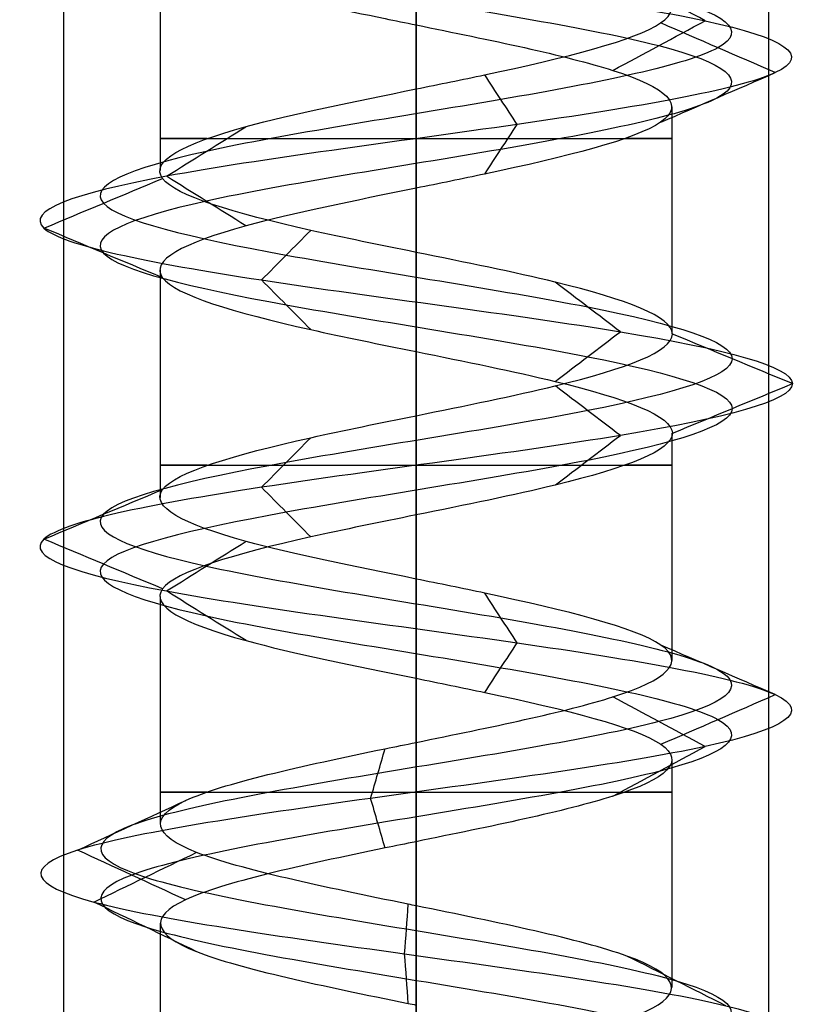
# Model space of a CAD drawing. Header units: millimetres. Extents: x -206 to 214, y -182 to 189.
# Tile 153 of 256: x 1.38 to 7, y 106.73 to 113.72. Entities that reach past the tile are written whole.
import ezdxf

# ---------------------------------------------------------------- set-up
doc = ezdxf.new("R2010")
doc.units = ezdxf.units.MM
doc.layers.add('Default', color=7, linetype='Continuous', true_color=0x000000)

msp = doc.modelspace()

# ---------------------------------------------------------------- linework, layer by layer
at = {"layer": 'Default'}
for p, q in [((4.1887, -164.9693, 820.0033), (4.1887, 125.5307, 820.0033)), ((4.1887, -166.9693, 714.5033), (4.1887, 125.5307, 714.5033)), ((4.1887, -166.9693, 723.5033), (4.1887, 125.5307, 723.5033)), ((4.1887, -173.4693, 829.0033), (4.1887, 124.5307, 829.0033)), ((4.1887, 84.5307, 714.5033), (4.1887, 124.5307, 714.5033)), ((4.1887, 84.5307, 723.5033), (4.1887, 124.5307, 723.5033))]:
    msp.add_line(p, q, dxfattribs=at)
at = {"layer": 'Default', "color": 9, "true_color": 0xbebcba}
for p, q in [((2.3728, 114.2602, 824.5033), (2.3728, 112.6463, 824.5033)), ((2.3728, 114.2602, 719.5033), (2.3728, 112.6463, 719.5033)), ((4.1887, 113.6803, 822.6844), (4.1887, 112.0665, 822.6918)), ((4.1887, 113.6803, 717.6844), (4.1887, 112.0665, 717.6918)), ((6.0046, 113.1001, 824.5033), (6.0046, 111.4876, 824.5033)), ((6.0046, 113.1001, 719.5033), (6.0046, 111.4876, 719.5033)), ((2.3728, 111.9407, 824.5033), (2.3728, 110.3275, 824.5033)), ((2.3728, 111.9407, 719.5033), (2.3728, 110.3275, 719.5033)), ((4.1887, 111.3624, 822.6918), (4.1887, 109.7489, 822.6885)), ((4.1887, 111.3624, 717.6918), (4.1887, 109.7489, 717.6885)), ((6.0046, 110.7835, 824.5033), (6.0046, 109.1701, 824.5033)), ((6.0046, 110.7835, 719.5033), (6.0046, 109.1701, 719.5033)), ((2.3728, 109.6245, 824.5033), (2.3728, 108.0102, 824.5033)), ((2.3728, 109.6245, 719.5033), (2.3728, 108.0102, 719.5033)), ((4.1887, 109.0448, 822.6885), (4.1887, 107.4303, 822.6831)), ((4.1887, 109.0448, 717.6885), (4.1887, 107.4303, 717.6831)), ((6.0046, 108.466, 824.5033), (6.0046, 106.8508, 824.5033)), ((6.0046, 108.466, 719.5033), (6.0046, 106.8508, 719.5033)), ((2.3728, 107.3063, 824.5033), (2.3728, 105.6904, 824.5033)), ((2.3728, 107.3063, 719.5033), (2.3728, 105.6904, 719.5033))]:
    msp.add_line(p, q, dxfattribs=at)
at = {"layer": 'Default', "color": 9, "true_color": 0xbebcba, "extrusion": (0, -1, 0)}
for centre, start, end in [((4.1887, 824.5033, -112.8737), 144.70207, 270), ((4.1887, 719.5033, -112.8737), 144.70207, 270), ((4.1887, 824.5033, -112.8737), 270, 35.23054), ((4.1887, 719.5033, -112.8737), 270, 35.23054), ((4.1887, 824.5033, -110.5555), 144.6749, 270), ((4.1887, 719.5033, -110.5555), 144.6749, 270), ((4.1887, 824.5033, -110.5555), 270, 35.34674), ((4.1887, 719.5033, -110.5555), 270, 35.34674), ((4.1887, 824.5033, -108.2374), 144.755, 270), ((4.1887, 719.5033, -108.2374), 144.755, 270), ((4.1887, 824.5033, -108.2374), 270, 35.48953), ((4.1887, 719.5033, -108.2374), 270, 35.48953)]:
    msp.add_arc(centre, 1.8159, start, end, dxfattribs=at)
at = {"layer": 'Default', "color": 9, "true_color": 0xbebcba}
for points, degree in [([(4.1887, 130.4364, 822.2637), (4.9329, 130.3138, 822.2637), (6.4085, 130.0686, 823.064), (6.6034, 129.7008, 825.5906), (4.5862, 129.333, 827.1191), (2.2081, 128.9653, 826.2586), (1.6392, 128.5975, 823.7925), (3.4014, 128.2297, 821.9767), (5.883, 127.8619, 822.4702), (6.8159, 127.4941, 824.8223), (5.3472, 127.1263, 826.8828), (2.8195, 126.7586, 826.7682), (1.5434, 126.3908, 824.5832), (2.6853, 126.023, 822.3253), (5.2015, 125.6552, 822.0582), (6.7919, 125.2874, 824.0263), (6.0027, 124.9196, 826.4303), (3.5553, 124.5519, 827.0729), (1.6869, 124.1841, 825.3666), (2.1054, 123.8163, 822.8711), (4.4282, 123.4485, 821.8676), (6.5321, 123.0807, 823.2734), (6.4938, 122.7129, 825.8034), (4.3485, 122.3451, 827.145), (2.057, 121.9774, 826.0718), (1.7141, 121.6096, 823.5648), (3.6332, 121.2418, 821.9157), (6.0601, 120.874, 822.6319), (6.7763, 120.5062, 825.0588), (5.1271, 120.1384, 826.9779), (2.6202, 119.7707, 826.635), (1.547, 119.4029, 824.3435), (2.8886, 119.0351, 822.1981), (5.4186, 118.6673, 822.1599), (6.8243, 118.2995, 824.2638), (5.8208, 117.9317, 826.5866), (3.3254, 117.5639, 827.0051), (1.6191, 117.1962, 825.1367), (2.2616, 116.8284, 822.6893), (4.6657, 116.4606, 821.9001), (6.6338, 116.0928, 823.4905), (6.3667, 115.725, 826.0067), (4.1087, 115.3572, 827.1486), (1.9238, 114.9895, 825.8725), (1.8092, 114.6217, 823.3447), (3.8697, 114.2539, 821.8761), (6.2217, 113.8861, 822.809), (6.7154, 113.5183, 825.2907), (4.8994, 113.1505, 827.0526), (2.4337, 112.7828, 826.4843), (1.5723, 112.415, 824.1051), (3.1025, 112.0472, 822.0899), (5.6256, 111.6794, 822.2808), (6.8352, 111.3116, 824.5033), (5.6256, 110.9438, 826.7258), (3.1025, 110.576, 826.9167), (1.5723, 110.2083, 824.9015), (2.4337, 109.8405, 822.5224), (4.8994, 109.4727, 821.954), (6.7154, 109.1049, 823.716), (6.2217, 108.7371, 826.1976), (3.8697, 108.3693, 827.1305), (1.8092, 108.0016, 825.6619), (1.9238, 107.6338, 823.1342), (4.1087, 107.266, 821.858), (6.3667, 106.8982, 822.9999), (6.6338, 106.5304, 825.5161), (4.6657, 106.1626, 827.1065), (2.2616, 105.7949, 826.3173), (1.6191, 105.4271, 823.8699), (3.3254, 105.0593, 822.0015), (5.8208, 104.6915, 822.42), (6.8243, 104.3237, 824.7428), (5.4186, 103.9559, 826.8467), (2.8886, 103.5881, 826.8085), (1.547, 103.2204, 824.6631), (2.6202, 102.8526, 822.3717), (5.1271, 102.4848, 822.0288), (6.7763, 102.117, 823.9478), (6.0601, 101.7492, 826.3747), (3.6332, 101.3814, 827.0909), (1.7141, 101.0137, 825.4418), (2.057, 100.6459, 822.9348), (4.3485, 100.2781, 821.8616), (6.4938, 99.9103, 823.2032), (6.5321, 99.5425, 825.7332), (4.4282, 99.1747, 827.139), (2.1054, 98.807, 826.1355), (1.6869, 98.4392, 823.64), (3.5553, 98.0714, 821.9337), (6.0027, 97.7036, 822.5763), (6.7919, 97.3358, 824.9804), (5.2015, 96.968, 826.9484), (2.6853, 96.6002, 826.6814), (1.5434, 96.2325, 824.4234), (2.8195, 95.8647, 822.2385), (5.3472, 95.4969, 822.1239), (6.8159, 95.1291, 824.1843), (5.883, 94.7613, 826.5364), (3.4014, 94.3935, 827.0299), (1.6392, 94.0258, 825.2141), (2.2081, 93.658, 822.748), (4.5862, 93.2902, 821.8875), (6.6034, 92.9224, 823.416), (6.4085, 92.5546, 825.9426), (4.9329, 92.3094, 826.743), (4.1887, 92.1868, 826.743)], 3), ([(4.1887, 130.4364, 717.2637), (4.9329, 130.3138, 717.2637), (6.4085, 130.0686, 718.064), (6.6034, 129.7008, 720.5906), (4.5862, 129.333, 722.1191), (2.2081, 128.9653, 721.2586), (1.6392, 128.5975, 718.7925), (3.4014, 128.2297, 716.9767), (5.883, 127.8619, 717.4702), (6.8159, 127.4941, 719.8223), (5.3472, 127.1263, 721.8828), (2.8195, 126.7586, 721.7682), (1.5434, 126.3908, 719.5832), (2.6853, 126.023, 717.3253), (5.2015, 125.6552, 717.0582), (6.7919, 125.2874, 719.0263), (6.0027, 124.9196, 721.4303), (3.5553, 124.5519, 722.0729), (1.6869, 124.1841, 720.3666), (2.1054, 123.8163, 717.8711), (4.4282, 123.4485, 716.8676), (6.5321, 123.0807, 718.2734), (6.4938, 122.7129, 720.8034), (4.3485, 122.3451, 722.145), (2.057, 121.9774, 721.0718), (1.7141, 121.6096, 718.5648), (3.6332, 121.2418, 716.9157), (6.0601, 120.874, 717.6319), (6.7763, 120.5062, 720.0588), (5.1271, 120.1384, 721.9779), (2.6202, 119.7707, 721.635), (1.547, 119.4029, 719.3435), (2.8886, 119.0351, 717.1981), (5.4186, 118.6673, 717.1599), (6.8243, 118.2995, 719.2638), (5.8208, 117.9317, 721.5866), (3.3254, 117.5639, 722.0051), (1.6191, 117.1962, 720.1367), (2.2616, 116.8284, 717.6893), (4.6657, 116.4606, 716.9001), (6.6338, 116.0928, 718.4905), (6.3667, 115.725, 721.0067), (4.1087, 115.3572, 722.1486), (1.9238, 114.9895, 720.8725), (1.8092, 114.6217, 718.3447), (3.8697, 114.2539, 716.8761), (6.2217, 113.8861, 717.809), (6.7154, 113.5183, 720.2907), (4.8994, 113.1505, 722.0526), (2.4337, 112.7828, 721.4843), (1.5723, 112.415, 719.1051), (3.1025, 112.0472, 717.0899), (5.6256, 111.6794, 717.2808), (6.8352, 111.3116, 719.5033), (5.6256, 110.9438, 721.7258), (3.1025, 110.576, 721.9167), (1.5723, 110.2083, 719.9015), (2.4337, 109.8405, 717.5224), (4.8994, 109.4727, 716.954), (6.7154, 109.1049, 718.716), (6.2217, 108.7371, 721.1976), (3.8697, 108.3693, 722.1305), (1.8092, 108.0016, 720.6619), (1.9238, 107.6338, 718.1342), (4.1087, 107.266, 716.858), (6.3667, 106.8982, 717.9999), (6.6338, 106.5304, 720.5161), (4.6657, 106.1626, 722.1065), (2.2616, 105.7949, 721.3173), (1.6191, 105.4271, 718.8699), (3.3254, 105.0593, 717.0015), (5.8208, 104.6915, 717.42), (6.8243, 104.3237, 719.7428), (5.4186, 103.9559, 721.8467), (2.8886, 103.5881, 721.8085), (1.547, 103.2204, 719.6631), (2.6202, 102.8526, 717.3717), (5.1271, 102.4848, 717.0288), (6.7763, 102.117, 718.9478), (6.0601, 101.7492, 721.3747), (3.6332, 101.3814, 722.0909), (1.7141, 101.0137, 720.4418), (2.057, 100.6459, 717.9348), (4.3485, 100.2781, 716.8616), (6.4938, 99.9103, 718.2032), (6.5321, 99.5425, 720.7332), (4.4282, 99.1747, 722.139), (2.1054, 98.807, 721.1355), (1.6869, 98.4392, 718.64), (3.5553, 98.0714, 716.9337), (6.0027, 97.7036, 717.5763), (6.7919, 97.3358, 719.9804), (5.2015, 96.968, 721.9484), (2.6853, 96.6002, 721.6814), (1.5434, 96.2325, 719.4234), (2.8195, 95.8647, 717.2385), (5.3472, 95.4969, 717.1239), (6.8159, 95.1291, 719.1843), (5.883, 94.7613, 721.5364), (3.4014, 94.3935, 722.0299), (1.6392, 94.0258, 720.2141), (2.2081, 93.658, 717.748), (4.5862, 93.2902, 716.8875), (6.6034, 92.9224, 718.416), (6.4085, 92.5546, 720.9426), (4.9329, 92.3094, 721.743), (4.1887, 92.1868, 721.743)], 3), ([(4.1887, 130.2598, 821.8374), (5.0745, 130.1373, 821.8374), (6.8309, 129.8921, 822.7901), (7.0629, 129.5243, 825.7975), (4.6619, 129.1565, 827.617), (1.8311, 128.7887, 826.5926), (1.154, 128.4209, 823.6572), (3.2516, 128.0531, 821.4958), (6.2054, 127.6854, 822.0833), (7.3159, 127.3176, 824.883), (5.5677, 126.9498, 827.3356), (2.559, 126.582, 827.1992), (1.0399, 126.2142, 824.5984), (2.3992, 125.8464, 821.9108), (5.3942, 125.4787, 821.5929), (7.2873, 125.1109, 823.9355), (6.3479, 124.7431, 826.7971), (3.4348, 124.3753, 827.562), (1.2108, 124.0075, 825.5309), (1.7089, 123.6397, 822.5605), (4.4738, 123.2719, 821.366), (6.978, 122.9042, 823.0393), (6.9325, 122.5364, 826.0509), (4.3789, 122.1686, 827.6477), (1.6514, 121.8008, 826.3703), (1.2432, 121.433, 823.3862), (3.5275, 121.0652, 821.4233), (6.4162, 120.6975, 822.2758), (7.2687, 120.3297, 825.1645), (5.3058, 119.9619, 827.4488), (2.3217, 119.5941, 827.0406), (1.0442, 119.2263, 824.3131), (2.6411, 118.8585, 821.7594), (5.6526, 118.4908, 821.7139), (7.3259, 118.123, 824.2182), (6.1315, 117.7552, 826.9831), (3.1611, 117.3874, 827.4812), (1.13, 117.0196, 825.2572), (1.8949, 116.6518, 822.3441), (4.7565, 116.284, 821.4047), (7.0991, 115.9163, 823.2978), (6.7812, 115.5485, 826.2928), (4.0935, 115.1807, 827.6521), (1.4928, 114.8129, 826.133), (1.3564, 114.4451, 823.1243), (3.809, 114.0773, 821.3761), (6.6086, 113.7096, 822.4865), (7.1962, 113.3418, 825.4405), (5.0346, 112.974, 827.5378), (2.0997, 112.6062, 826.8613), (1.0744, 112.2384, 824.0293), (2.8958, 111.8706, 821.6306), (5.8991, 111.5029, 821.8579), (7.3389, 111.1351, 824.5033), (5.8991, 110.7673, 827.1487), (2.8958, 110.3995, 827.376), (1.0744, 110.0317, 824.9773), (2.0997, 109.6639, 822.1454), (5.0346, 109.2961, 821.4688), (7.1962, 108.9284, 823.5661), (6.6086, 108.5606, 826.5201), (3.809, 108.1928, 827.6305), (1.3564, 107.825, 825.8824), (1.4928, 107.4572, 822.8736), (4.0935, 107.0894, 821.3546), (6.7812, 106.7217, 822.7138), (7.0991, 106.3539, 825.7088), (4.7565, 105.9861, 827.6019), (1.8949, 105.6183, 826.6625), (1.13, 105.2505, 823.7494), (3.1611, 104.8827, 821.5254), (6.1315, 104.5149, 822.0235), (7.3259, 104.1472, 824.7884), (5.6526, 103.7794, 827.2927), (2.6411, 103.4116, 827.2472), (1.0442, 103.0438, 824.6935), (2.3217, 102.676, 821.966), (5.3058, 102.3082, 821.5578), (7.2687, 101.9405, 823.8421), (6.4162, 101.5727, 826.7308), (3.5275, 101.2049, 827.5833), (1.2432, 100.8371, 825.6204), (1.6514, 100.4693, 822.6363), (4.3789, 100.1015, 821.3589), (6.9325, 99.7338, 822.9558), (6.978, 99.366, 825.9673), (4.4738, 98.9982, 827.6406), (1.7089, 98.6304, 826.4461), (1.2108, 98.2626, 823.4757), (3.4348, 97.8948, 821.4447), (6.3479, 97.527, 822.2095), (7.2873, 97.1593, 825.0711), (5.3942, 96.7915, 827.4137), (2.3992, 96.4237, 827.0959), (1.0399, 96.0559, 824.4082), (2.559, 95.6881, 821.8074), (5.5677, 95.3203, 821.671), (7.3159, 94.9526, 824.1236), (6.2054, 94.5848, 826.9233), (3.2516, 94.217, 827.5108), (1.154, 93.8492, 825.3494), (1.8311, 93.4814, 822.414), (4.6619, 93.1136, 821.3896), (7.0629, 92.7459, 823.2091), (6.8309, 92.3781, 826.2165), (5.0745, 92.1329, 827.1692), (4.1887, 92.0103, 827.1692)], 3), ([(4.1887, 130.2598, 716.8374), (5.0745, 130.1373, 716.8374), (6.8309, 129.8921, 717.7901), (7.0629, 129.5243, 720.7975), (4.6619, 129.1565, 722.617), (1.8311, 128.7887, 721.5926), (1.154, 128.4209, 718.6572), (3.2516, 128.0531, 716.4958), (6.2054, 127.6854, 717.0833), (7.3159, 127.3176, 719.883), (5.5677, 126.9498, 722.3356), (2.559, 126.582, 722.1992), (1.0399, 126.2142, 719.5984), (2.3992, 125.8464, 716.9108), (5.3942, 125.4787, 716.5929), (7.2873, 125.1109, 718.9355), (6.3479, 124.7431, 721.7971), (3.4348, 124.3753, 722.562), (1.2108, 124.0075, 720.5309), (1.7089, 123.6397, 717.5605), (4.4738, 123.2719, 716.366), (6.978, 122.9042, 718.0393), (6.9325, 122.5364, 721.0509), (4.3789, 122.1686, 722.6477), (1.6514, 121.8008, 721.3703), (1.2432, 121.433, 718.3862), (3.5275, 121.0652, 716.4233), (6.4162, 120.6975, 717.2758), (7.2687, 120.3297, 720.1645), (5.3058, 119.9619, 722.4488), (2.3217, 119.5941, 722.0406), (1.0442, 119.2263, 719.3131), (2.6411, 118.8585, 716.7594), (5.6526, 118.4908, 716.7139), (7.3259, 118.123, 719.2182), (6.1315, 117.7552, 721.9831), (3.1611, 117.3874, 722.4812), (1.13, 117.0196, 720.2572), (1.8949, 116.6518, 717.3441), (4.7565, 116.284, 716.4047), (7.0991, 115.9163, 718.2978), (6.7812, 115.5485, 721.2928), (4.0935, 115.1807, 722.6521), (1.4928, 114.8129, 721.133), (1.3564, 114.4451, 718.1243), (3.809, 114.0773, 716.3761), (6.6086, 113.7096, 717.4865), (7.1962, 113.3418, 720.4405), (5.0346, 112.974, 722.5378), (2.0997, 112.6062, 721.8613), (1.0744, 112.2384, 719.0293), (2.8958, 111.8706, 716.6306), (5.8991, 111.5029, 716.8579), (7.3389, 111.1351, 719.5033), (5.8991, 110.7673, 722.1487), (2.8958, 110.3995, 722.376), (1.0744, 110.0317, 719.9773), (2.0997, 109.6639, 717.1454), (5.0346, 109.2961, 716.4688), (7.1962, 108.9284, 718.5661), (6.6086, 108.5606, 721.5201), (3.809, 108.1928, 722.6305), (1.3564, 107.825, 720.8824), (1.4928, 107.4572, 717.8736), (4.0935, 107.0894, 716.3546), (6.7812, 106.7217, 717.7138), (7.0991, 106.3539, 720.7088), (4.7565, 105.9861, 722.6019), (1.8949, 105.6183, 721.6625), (1.13, 105.2505, 718.7494), (3.1611, 104.8827, 716.5254), (6.1315, 104.5149, 717.0235), (7.3259, 104.1472, 719.7884), (5.6526, 103.7794, 722.2927), (2.6411, 103.4116, 722.2472), (1.0442, 103.0438, 719.6935), (2.3217, 102.676, 716.966), (5.3058, 102.3082, 716.5578), (7.2687, 101.9405, 718.8421), (6.4162, 101.5727, 721.7308), (3.5275, 101.2049, 722.5833), (1.2432, 100.8371, 720.6204), (1.6514, 100.4693, 717.6363), (4.3789, 100.1015, 716.3589), (6.9325, 99.7338, 717.9558), (6.978, 99.366, 720.9673), (4.4738, 98.9982, 722.6406), (1.7089, 98.6304, 721.4461), (1.2108, 98.2626, 718.4757), (3.4348, 97.8948, 716.4447), (6.3479, 97.527, 717.2095), (7.2873, 97.1593, 720.0711), (5.3942, 96.7915, 722.4137), (2.3992, 96.4237, 722.0959), (1.0399, 96.0559, 719.4082), (2.559, 95.6881, 716.8074), (5.5677, 95.3203, 716.671), (7.3159, 94.9526, 719.1236), (6.2054, 94.5848, 721.9233), (3.2516, 94.217, 722.5108), (1.154, 93.8492, 720.3494), (1.8311, 93.4814, 717.414), (4.6619, 93.1136, 716.3896), (7.0629, 92.7459, 718.2091), (6.8309, 92.3781, 721.2165), (5.0745, 92.1329, 722.1692), (4.1887, 92.0103, 722.1692)], 3), ([(4.1887, 130.0833, 822.2637), (4.9329, 129.9607, 822.2637), (6.4085, 129.7155, 823.064), (6.6033, 129.3477, 825.5906), (4.5862, 128.9799, 827.1191), (2.2081, 128.6122, 826.2585), (1.6392, 128.2444, 823.7925), (3.4014, 127.8766, 821.9767), (5.883, 127.5088, 822.4702), (6.8159, 127.141, 824.8223), (5.3472, 126.7732, 826.8827), (2.8195, 126.4054, 826.7681), (1.5434, 126.0377, 824.5832), (2.6853, 125.6699, 822.3253), (5.2014, 125.3021, 822.0583), (6.7918, 124.9343, 824.0263), (6.0027, 124.5665, 826.4303), (3.5553, 124.1987, 827.0729), (1.6869, 123.831, 825.3666), (2.1054, 123.4632, 822.8712), (4.4282, 123.0954, 821.8677), (6.532, 122.7276, 823.2734), (6.4938, 122.3598, 825.8034), (4.3485, 121.992, 827.145), (2.0571, 121.6243, 826.0718), (1.7142, 121.2565, 823.5648), (3.6332, 120.8887, 821.9157), (6.06, 120.5209, 822.6319), (6.7762, 120.1531, 825.0588), (5.1271, 119.7853, 826.9778), (2.6202, 119.4175, 826.6349), (1.547, 119.0498, 824.3435), (2.8886, 118.682, 822.1982), (5.4186, 118.3142, 822.1599), (6.8243, 117.9464, 824.2638), (5.8208, 117.5786, 826.5866), (3.3254, 117.2108, 827.005), (1.6191, 116.8431, 825.1367), (2.2617, 116.4753, 822.6893), (4.6657, 116.1075, 821.9002), (6.6337, 115.7397, 823.4905), (6.3667, 115.3719, 826.0067), (4.1087, 115.0041, 827.1486), (1.9239, 114.6363, 825.8724), (1.8092, 114.2686, 823.3448), (3.8697, 113.9008, 821.8761), (6.2217, 113.533, 822.809), (6.7153, 113.1652, 825.2906), (4.8993, 112.7974, 827.0526), (2.4337, 112.4296, 826.4842), (1.5723, 112.0619, 824.1051), (3.1025, 111.6941, 822.09), (5.6256, 111.3263, 822.2809), (6.8352, 110.9585, 824.5033), (5.6256, 110.5907, 826.7257), (3.1025, 110.2229, 826.9166), (1.5723, 109.8552, 824.9015), (2.4337, 109.4874, 822.5224), (4.8993, 109.1196, 821.954), (6.7153, 108.7518, 823.716), (6.2217, 108.384, 826.1976), (3.8697, 108.0162, 827.1305), (1.8092, 107.6484, 825.6619), (1.9239, 107.2807, 823.1342), (4.1087, 106.9129, 821.858), (6.3667, 106.5451, 822.9999), (6.6337, 106.1773, 825.5161), (4.6657, 105.8095, 827.1065), (2.2617, 105.4417, 826.3173), (1.6191, 105.074, 823.87), (3.3254, 104.7062, 822.0016), (5.8208, 104.3384, 822.42), (6.8243, 103.9706, 824.7428), (5.4186, 103.6028, 826.8467), (2.8886, 103.235, 826.8084), (1.547, 102.8673, 824.6631), (2.6202, 102.4995, 822.3717), (5.1271, 102.1317, 822.0288), (6.7762, 101.7639, 823.9479), (6.06, 101.3961, 826.3747), (3.6332, 101.0283, 827.0909), (1.7142, 100.6605, 825.4418), (2.0571, 100.2928, 822.9348), (4.3485, 99.925, 821.8616), (6.4938, 99.5572, 823.2032), (6.532, 99.1894, 825.7332), (4.4282, 98.8216, 827.1389), (2.1054, 98.4538, 826.1355), (1.6869, 98.0861, 823.64), (3.5553, 97.7183, 821.9337), (6.0027, 97.3505, 822.5763), (6.7918, 96.9827, 824.9803), (5.2014, 96.6149, 826.9484), (2.6853, 96.2471, 826.6813), (1.5434, 95.8794, 824.4234), (2.8195, 95.5116, 822.2385), (5.3472, 95.1438, 822.1239), (6.8159, 94.776, 824.1843), (5.883, 94.4082, 826.5364), (3.4014, 94.0404, 827.0299), (1.6392, 93.6726, 825.2141), (2.2081, 93.3049, 822.7481), (4.5862, 92.9371, 821.8875), (6.6033, 92.5693, 823.416), (6.4085, 92.2015, 825.9426), (4.9329, 91.9563, 826.7429), (4.1887, 91.8337, 826.7429)], 3), ([(4.1887, 130.0833, 717.2637), (4.9329, 129.9607, 717.2637), (6.4085, 129.7155, 718.064), (6.6033, 129.3477, 720.5906), (4.5862, 128.9799, 722.1191), (2.2081, 128.6122, 721.2585), (1.6392, 128.2444, 718.7925), (3.4014, 127.8766, 716.9767), (5.883, 127.5088, 717.4702), (6.8159, 127.141, 719.8223), (5.3472, 126.7732, 721.8827), (2.8195, 126.4054, 721.7681), (1.5434, 126.0377, 719.5832), (2.6853, 125.6699, 717.3253), (5.2014, 125.3021, 717.0583), (6.7918, 124.9343, 719.0263), (6.0027, 124.5665, 721.4303), (3.5553, 124.1987, 722.0729), (1.6869, 123.831, 720.3666), (2.1054, 123.4632, 717.8712), (4.4282, 123.0954, 716.8677), (6.532, 122.7276, 718.2734), (6.4938, 122.3598, 720.8034), (4.3485, 121.992, 722.145), (2.0571, 121.6243, 721.0718), (1.7142, 121.2565, 718.5648), (3.6332, 120.8887, 716.9157), (6.06, 120.5209, 717.6319), (6.7762, 120.1531, 720.0588), (5.1271, 119.7853, 721.9778), (2.6202, 119.4175, 721.6349), (1.547, 119.0498, 719.3435), (2.8886, 118.682, 717.1982), (5.4186, 118.3142, 717.1599), (6.8243, 117.9464, 719.2638), (5.8208, 117.5786, 721.5866), (3.3254, 117.2108, 722.005), (1.6191, 116.8431, 720.1367), (2.2617, 116.4753, 717.6893), (4.6657, 116.1075, 716.9002), (6.6337, 115.7397, 718.4905), (6.3667, 115.3719, 721.0067), (4.1087, 115.0041, 722.1486), (1.9239, 114.6363, 720.8724), (1.8092, 114.2686, 718.3448), (3.8697, 113.9008, 716.8761), (6.2217, 113.533, 717.809), (6.7153, 113.1652, 720.2906), (4.8993, 112.7974, 722.0526), (2.4337, 112.4296, 721.4842), (1.5723, 112.0619, 719.1051), (3.1025, 111.6941, 717.09), (5.6256, 111.3263, 717.2809), (6.8352, 110.9585, 719.5033), (5.6256, 110.5907, 721.7257), (3.1025, 110.2229, 721.9166), (1.5723, 109.8552, 719.9015), (2.4337, 109.4874, 717.5224), (4.8993, 109.1196, 716.954), (6.7153, 108.7518, 718.716), (6.2217, 108.384, 721.1976), (3.8697, 108.0162, 722.1305), (1.8092, 107.6484, 720.6619), (1.9239, 107.2807, 718.1342), (4.1087, 106.9129, 716.858), (6.3667, 106.5451, 717.9999), (6.6337, 106.1773, 720.5161), (4.6657, 105.8095, 722.1065), (2.2617, 105.4417, 721.3173), (1.6191, 105.074, 718.87), (3.3254, 104.7062, 717.0016), (5.8208, 104.3384, 717.42), (6.8243, 103.9706, 719.7428), (5.4186, 103.6028, 721.8467), (2.8886, 103.235, 721.8084), (1.547, 102.8673, 719.6631), (2.6202, 102.4995, 717.3717), (5.1271, 102.1317, 717.0288), (6.7762, 101.7639, 718.9479), (6.06, 101.3961, 721.3747), (3.6332, 101.0283, 722.0909), (1.7142, 100.6605, 720.4418), (2.0571, 100.2928, 717.9348), (4.3485, 99.925, 716.8616), (6.4938, 99.5572, 718.2032), (6.532, 99.1894, 720.7332), (4.4282, 98.8216, 722.1389), (2.1054, 98.4538, 721.1355), (1.6869, 98.0861, 718.64), (3.5553, 97.7183, 716.9337), (6.0027, 97.3505, 717.5763), (6.7918, 96.9827, 719.9803), (5.2014, 96.6149, 721.9484), (2.6853, 96.2471, 721.6813), (1.5434, 95.8794, 719.4234), (2.8195, 95.5116, 717.2385), (5.3472, 95.1438, 717.1239), (6.8159, 94.776, 719.1843), (5.883, 94.4082, 721.5364), (3.4014, 94.0404, 722.0299), (1.6392, 93.6726, 720.2141), (2.2081, 93.3049, 717.7481), (4.5862, 92.9371, 716.8875), (6.6033, 92.5693, 718.416), (6.4085, 92.2015, 720.9426), (4.9329, 91.9563, 721.7429), (4.1887, 91.8337, 721.7429)], 3), ([(4.1887, 114.8398, 826.3192), (4.1887, 114.0328, 826.3192), (4.1887, 113.2258, 826.3192)], 2), ([(4.1887, 114.8398, 721.3192), (4.1887, 114.0328, 721.3192), (4.1887, 113.2258, 721.3192)], 2), ([(6.24, 113.7096, 822.7938), (6.0218, 113.827, 822.9756), (5.8036, 113.9444, 823.1574), (5.5855, 114.0619, 823.3392)], 3), ([(6.24, 113.7096, 717.7938), (6.0218, 113.827, 717.9756), (5.8036, 113.9444, 718.1574), (5.5855, 114.0619, 718.3392)], 3), ([(5.5856, 113.3573, 823.3391), (5.8037, 113.4747, 823.1573), (6.0218, 113.5921, 822.9756), (6.24, 113.7096, 822.7938)], 3), ([(5.5856, 113.3573, 718.3391), (5.8037, 113.4747, 718.1573), (6.0218, 113.5921, 717.9756), (6.24, 113.7096, 717.7938)], 3), ([(6.738, 113.3418, 825.2977), (6.4671, 113.4591, 825.2133), (6.1961, 113.5765, 825.1288), (5.9251, 113.6939, 825.0444)], 3), ([(6.738, 113.3418, 720.2977), (6.4671, 113.4591, 720.2133), (6.1961, 113.5765, 720.1288), (5.9251, 113.6939, 720.0444)], 3), ([(4.9057, 112.974, 827.0755), (4.8296, 113.0913, 826.8022), (4.7534, 113.2086, 826.529), (4.6772, 113.3259, 826.2557)], 3), ([(4.9057, 112.974, 722.0755), (4.8296, 113.0913, 721.8022), (4.7534, 113.2086, 721.529), (4.6772, 113.3259, 721.2557)], 3), ([(5.9253, 112.9897, 825.0444), (6.1962, 113.1071, 825.1289), (6.4671, 113.2244, 825.2133), (6.738, 113.3418, 825.2977)], 3), ([(5.9253, 112.9897, 720.0444), (6.1962, 113.1071, 720.1289), (6.4671, 113.2244, 720.2133), (6.738, 113.3418, 720.2977)], 3), ([(4.6773, 112.6222, 826.2559), (4.7534, 112.7394, 826.5291), (4.8296, 112.8567, 826.8023), (4.9057, 112.974, 827.0755)], 3), ([(4.6773, 112.6222, 721.2559), (4.7534, 112.7394, 721.5291), (4.8296, 112.8567, 721.8023), (4.9057, 112.974, 722.0755)], 3), ([(2.418, 112.6062, 826.502), (2.606, 112.7235, 826.2898), (2.794, 112.8407, 826.0775), (2.9821, 112.958, 825.8653)], 3), ([(2.418, 112.6062, 721.502), (2.606, 112.7235, 721.2898), (2.794, 112.8407, 721.0775), (2.9821, 112.958, 720.8653)], 3), ([(1.5488, 112.2384, 824.1015), (1.8291, 112.3556, 824.1442), (2.1093, 112.4729, 824.1868), (2.3895, 112.5901, 824.2295)], 3), ([(1.5488, 112.2384, 719.1015), (1.8291, 112.3556, 719.1442), (2.1093, 112.4729, 719.1868), (2.3895, 112.5901, 719.2295)], 3), ([(2.9819, 112.2545, 825.8654), (2.794, 112.3717, 826.0776), (2.606, 112.489, 826.2898), (2.418, 112.6062, 826.502)], 3), ([(2.9819, 112.2545, 720.8654), (2.794, 112.3717, 721.0776), (2.606, 112.489, 721.2898), (2.418, 112.6062, 721.502)], 3), ([(4.1887, 112.5216, 826.3192), (4.1887, 111.7146, 826.3192), (4.1887, 110.9076, 826.3192)], 2), ([(4.1887, 112.5216, 721.3192), (4.1887, 111.7146, 721.3192), (4.1887, 110.9076, 721.3192)], 2), ([(2.3894, 111.8868, 824.2295), (2.1092, 112.004, 824.1868), (1.829, 112.1212, 824.1442), (1.5488, 112.2384, 824.1015)], 3), ([(2.3894, 111.8868, 719.2295), (2.1092, 112.004, 719.1868), (1.829, 112.1212, 719.1442), (1.5488, 112.2384, 719.1015)], 3), ([(3.0928, 111.8706, 822.0683), (3.2091, 111.9878, 822.3267), (3.3254, 112.105, 822.5851), (3.4417, 112.2222, 822.8435)], 3), ([(3.0928, 111.8706, 717.0683), (3.2091, 111.9878, 717.3267), (3.3254, 112.105, 717.5851), (3.4417, 112.2222, 717.8435)], 3), ([(3.4416, 111.5191, 822.8434), (3.3253, 111.6363, 822.585), (3.2091, 111.7535, 822.3267), (3.0928, 111.8706, 822.0683)], 3), ([(3.4416, 111.5191, 717.8434), (3.3253, 111.6363, 717.585), (3.2091, 111.7535, 717.3267), (3.0928, 111.8706, 717.0683)], 3), ([(5.6385, 111.5029, 822.2609), (5.4847, 111.62, 822.4988), (5.3309, 111.7371, 822.7367), (5.1771, 111.8543, 822.9745)], 3), ([(5.6385, 111.5029, 717.2609), (5.4847, 111.62, 717.4988), (5.3309, 111.7371, 717.7367), (5.1771, 111.8543, 717.9745)], 3), ([(5.1771, 111.1514, 822.9745), (5.3309, 111.2686, 822.7366), (5.4847, 111.3857, 822.4988), (5.6385, 111.5029, 822.2609)], 3), ([(5.1771, 111.1514, 717.9745), (5.3309, 111.2686, 717.7366), (5.4847, 111.3857, 717.4988), (5.6385, 111.5029, 717.2609)], 3), ([(6.8589, 111.1351, 824.5033), (6.5758, 111.2522, 824.5033), (6.2926, 111.3693, 824.5033), (6.0094, 111.4864, 824.5033)], 3), ([(6.8589, 111.1351, 719.5033), (6.5758, 111.2522, 719.5033), (6.2926, 111.3693, 719.5033), (6.0094, 111.4864, 719.5033)], 3), ([(5.6385, 110.7673, 826.7457), (5.4848, 110.8843, 826.508), (5.3311, 111.0014, 826.2703), (5.1774, 111.1185, 826.0326)], 3), ([(5.6385, 110.7673, 721.7457), (5.4848, 110.8843, 721.508), (5.3311, 111.0014, 721.2703), (5.1774, 111.1185, 721.0326)], 3), ([(6.0094, 110.7838, 824.5033), (6.2926, 110.9009, 824.5033), (6.5758, 111.018, 824.5033), (6.8589, 111.1351, 824.5033)], 3), ([(6.0094, 110.7838, 719.5033), (6.2926, 110.9009, 719.5033), (6.5758, 111.018, 719.5033), (6.8589, 111.1351, 719.5033)], 3), ([(3.0928, 110.3995, 826.9383), (3.209, 110.5166, 826.68), (3.3252, 110.6337, 826.4218), (3.4415, 110.7509, 826.1635)], 3), ([(3.0928, 110.3995, 721.9383), (3.209, 110.5166, 721.68), (3.3252, 110.6337, 721.4218), (3.4415, 110.7509, 721.1635)], 3), ([(5.1774, 110.4161, 826.0325), (5.3311, 110.5331, 826.2702), (5.4848, 110.6502, 826.508), (5.6385, 110.7673, 826.7457)], 3), ([(5.1774, 110.4161, 721.0325), (5.3311, 110.5331, 721.2702), (5.4848, 110.6502, 721.508), (5.6385, 110.7673, 721.7457)], 3), ([(1.5488, 110.0317, 824.9051), (1.8294, 110.1491, 824.8624), (2.1101, 110.2665, 824.8197), (2.3907, 110.3839, 824.777)], 3), ([(1.5488, 110.0317, 719.9051), (1.8294, 110.1491, 719.8624), (2.1101, 110.2665, 719.8197), (2.3907, 110.3839, 719.777)], 3), ([(3.4415, 110.0481, 826.1635), (3.3252, 110.1653, 826.4218), (3.209, 110.2824, 826.68), (3.0928, 110.3995, 826.9383)], 3), ([(3.4415, 110.0481, 721.1635), (3.3252, 110.1653, 721.4218), (3.209, 110.2824, 721.68), (3.0928, 110.3995, 721.9383)], 3), ([(4.1887, 110.2035, 826.3192), (4.1887, 109.3965, 826.3192), (4.1887, 108.5894, 826.3192)], 2), ([(4.1887, 110.2035, 721.3192), (4.1887, 109.3965, 721.3192), (4.1887, 108.5894, 721.3192)], 2), ([(2.3898, 109.6799, 824.7771), (2.1095, 109.7972, 824.8198), (1.8291, 109.9145, 824.8624), (1.5488, 110.0317, 824.9051)], 3), ([(2.3898, 109.6799, 719.7771), (2.1095, 109.7972, 719.8198), (1.8291, 109.9145, 719.8624), (1.5488, 110.0317, 719.9051)], 3), ([(2.418, 109.6639, 822.5046), (2.6063, 109.7814, 822.7172), (2.7947, 109.8989, 822.9298), (2.9831, 110.0163, 823.1425)], 3), ([(2.418, 109.6639, 717.5046), (2.6063, 109.7814, 717.7172), (2.7947, 109.8989, 717.9298), (2.9831, 110.0163, 718.1425)], 3), ([(2.9825, 109.3119, 823.1418), (2.7943, 109.4292, 822.9294), (2.6061, 109.5466, 822.717), (2.418, 109.6639, 822.5046)], 3), ([(2.9825, 109.3119, 718.1418), (2.7943, 109.4292, 717.9294), (2.6061, 109.5466, 717.717), (2.418, 109.6639, 717.5046)], 3), ([(4.9057, 109.2961, 821.9311), (4.8295, 109.4135, 822.2045), (4.7533, 109.5309, 822.478), (4.6771, 109.6483, 822.7514)], 3), ([(4.9057, 109.2961, 716.9311), (4.8295, 109.4135, 717.2045), (4.7533, 109.5309, 717.478), (4.6771, 109.6483, 717.7514)], 3), ([(4.677, 108.9439, 822.7516), (4.7533, 109.0613, 822.4781), (4.8295, 109.1787, 822.2046), (4.9057, 109.2961, 821.9311)], 3), ([(4.677, 108.9439, 717.7516), (4.7533, 109.0613, 717.4781), (4.8295, 109.1787, 717.2046), (4.9057, 109.2961, 716.9311)], 3), ([(6.738, 108.9284, 823.7089), (6.467, 109.0457, 823.7933), (6.196, 109.1631, 823.8778), (5.925, 109.2805, 823.9622)], 3), ([(6.738, 108.9284, 718.7089), (6.467, 109.0457, 718.7933), (6.196, 109.1631, 718.8778), (5.925, 109.2805, 718.9622)], 3), ([(6.24, 108.5606, 826.2128), (6.0217, 108.6781, 826.0309), (5.8035, 108.7956, 825.8491), (5.5852, 108.913, 825.6672)], 3), ([(6.24, 108.5606, 721.2128), (6.0217, 108.6781, 721.0309), (5.8035, 108.7956, 720.8491), (5.5852, 108.913, 720.6672)], 3), ([(5.9245, 108.576, 823.9624), (6.1957, 108.6934, 823.8779), (6.4669, 108.8109, 823.7934), (6.738, 108.9284, 823.7089)], 3), ([(5.9245, 108.576, 718.9624), (6.1957, 108.6934, 718.8779), (6.4669, 108.8109, 718.7934), (6.738, 108.9284, 718.7089)], 3), ([(5.585, 108.208, 825.667), (5.8033, 108.3255, 825.849), (6.0217, 108.4431, 826.0309), (6.24, 108.5606, 826.2128)], 3), ([(5.585, 108.208, 720.667), (5.8033, 108.3255, 720.849), (6.0217, 108.4431, 721.0309), (6.24, 108.5606, 721.2128)], 3), ([(3.8668, 108.1928, 827.1541), (3.9011, 108.3104, 826.8718), (3.9354, 108.4279, 826.5896), (3.9696, 108.5455, 826.3074)], 3), ([(3.8668, 108.1928, 722.1541), (3.9011, 108.3104, 721.8718), (3.9354, 108.4279, 721.5896), (3.9696, 108.5455, 721.3074)], 3), ([(1.7879, 107.825, 825.6723), (2.0435, 107.9426, 825.5478), (2.2991, 108.0601, 825.4234), (2.5547, 108.1777, 825.2989)], 3), ([(1.7879, 107.825, 720.6723), (2.0435, 107.9426, 720.5478), (2.2991, 108.0601, 720.4234), (2.5547, 108.1777, 720.2989)], 3), ([(3.9696, 107.84, 826.3072), (3.9354, 107.9576, 826.5895), (3.9011, 108.0752, 826.8718), (3.8668, 108.1928, 827.1541)], 3), ([(3.9696, 107.84, 721.3072), (3.9354, 107.9576, 721.5895), (3.9011, 108.0752, 721.8718), (3.8668, 108.1928, 722.1541)], 3), ([(4.1887, 107.8853, 826.3192), (4.1887, 107.0783, 826.3192), (4.1887, 106.2713, 826.3192)], 2), ([(4.1887, 107.8853, 721.3192), (4.1887, 107.0783, 721.3192), (4.1887, 106.2713, 721.3192)], 2), ([(2.5548, 107.4723, 825.2989), (2.2991, 107.5899, 825.4233), (2.0435, 107.7074, 825.5478), (1.7879, 107.825, 825.6723)], 3), ([(2.5548, 107.4723, 720.2989), (2.2991, 107.5899, 720.4233), (2.0435, 107.7074, 720.5478), (1.7879, 107.825, 720.6723)], 3), ([(1.9035, 107.4572, 823.1219), (2.1468, 107.5748, 823.2689), (2.39, 107.6923, 823.416), (2.6333, 107.8099, 823.563)], 3), ([(1.9035, 107.4572, 718.1219), (2.1468, 107.5748, 718.2689), (2.39, 107.6923, 718.416), (2.6333, 107.8099, 718.563)], 3), ([(2.6333, 107.1046, 823.5631), (2.39, 107.2221, 823.416), (2.1468, 107.3397, 823.2689), (1.9035, 107.4572, 823.1219)], 3), ([(2.6333, 107.1046, 718.5631), (2.39, 107.2221, 718.416), (2.1468, 107.3397, 718.2689), (1.9035, 107.4572, 718.1219)], 3), ([(4.108, 107.0894, 821.8343), (4.1166, 107.207, 822.1183), (4.1252, 107.3245, 822.4024), (4.1338, 107.442, 822.6865)], 3), ([(4.108, 107.0894, 716.8343), (4.1166, 107.207, 717.1183), (4.1252, 107.3245, 717.4024), (4.1338, 107.442, 717.6865)], 3), ([(4.1338, 106.7369, 822.6865), (4.1252, 106.8544, 822.4024), (4.1166, 106.9719, 822.1183), (4.108, 107.0894, 821.8343)], 3), ([(4.1338, 106.7369, 717.6865), (4.1252, 106.8544, 717.4024), (4.1166, 106.9719, 717.1183), (4.108, 107.0894, 716.8343)], 3), ([(6.3863, 106.7217, 822.9864), (6.1524, 106.8392, 823.1479), (5.9185, 106.9567, 823.3093), (5.6846, 107.0742, 823.4707)], 3), ([(6.3863, 106.7217, 717.9864), (6.1524, 106.8392, 718.1479), (5.9185, 106.9567, 718.3093), (5.6846, 107.0742, 718.4707)], 3)]:
    msp.add_open_spline(points, degree=degree, dxfattribs=at)
at = {"layer": 'Default'}
for points in [[(1.6887, 125.5307, 824.5033), (1.6887, 103.0307, 824.5033), (1.6887, 80.5307, 824.5033)], [(1.6887, 125.5307, 719.5033), (1.6887, 103.0307, 719.5033), (1.6887, 80.5307, 719.5033)], [(4.1887, 125.5307, 827.0033), (4.1887, 103.0307, 827.0033), (4.1887, 80.5307, 827.0033)], [(4.1887, 125.5307, 822.0033), (4.1887, 103.0307, 822.0033), (4.1887, 80.5307, 822.0033)], [(4.1887, 125.5307, 722.0033), (4.1887, 103.0307, 722.0033), (4.1887, 80.5307, 722.0033)], [(4.1887, 125.5307, 717.0033), (4.1887, 103.0307, 717.0033), (4.1887, 80.5307, 717.0033)], [(6.6887, 125.5307, 824.5033), (6.6887, 103.0307, 824.5033), (6.6887, 80.5307, 824.5033)], [(6.6887, 125.5307, 719.5033), (6.6887, 103.0307, 719.5033), (6.6887, 80.5307, 719.5033)]]:
    msp.add_open_spline(points, degree=2, dxfattribs=at)
at = {"layer": 'Default', "color": 9, "true_color": 0xbebcba}
for points, knots in [([(4.1887, 114.8398, 826.3192), (4.1705, 114.836, 826.3192), (3.5515, 114.7097, 826.311), (2.3524, 114.4608, 825.6111), (2.2591, 114.093, 823.5622), (3.4407, 113.8329, 822.7202), (4.1152, 113.6953, 822.6837), (4.1887, 113.6803, 822.6844)], [-16.737468, -16.737468, -16.737468, -16.737468, -16.657, -14.001537, -11.346073, -8.690609, -8.366026, -8.366026, -8.366026, -8.366026]), ([(4.1887, 114.8398, 721.3192), (4.1705, 114.836, 721.3192), (3.5515, 114.7097, 721.311), (2.3524, 114.4608, 720.6111), (2.2591, 114.093, 718.5622), (3.4407, 113.8329, 717.7202), (4.1152, 113.6953, 717.6837), (4.1887, 113.6803, 717.6844)], [-16.737468, -16.737468, -16.737468, -16.737468, -16.657, -14.001537, -11.346073, -8.690609, -8.366026, -8.366026, -8.366026, -8.366026]), ([(4.1887, 113.2258, 826.3192), (4.3534, 113.2592, 826.3206), (4.5177, 113.2926, 826.3), (4.6756, 113.3261, 826.2559), (5.2543, 113.4487, 826.0944), (5.7452, 113.5713, 825.618), (5.924, 113.6938, 825.0444), (6.1028, 113.8164, 824.4708), (5.9695, 113.939, 823.7999), (5.585, 114.0616, 823.3382), (5.2476, 114.1692, 822.9331), (4.7166, 114.2769, 822.6891), (4.1887, 114.3845, 822.6844)], [-15.63939, -15.63939, -15.63939, -15.63939, -14.986777, -14.986777, -14.986777, -12.500257, -12.500257, -12.500257, -10.013878, -10.013878, -10.013878, -7.832008, -7.832008, -7.832008, -7.832008]), ([(4.1887, 113.2258, 721.3192), (4.3534, 113.2592, 721.3206), (4.5177, 113.2926, 721.3), (4.6756, 113.3261, 721.2559), (5.2543, 113.4487, 721.0944), (5.7452, 113.5713, 720.618), (5.924, 113.6938, 720.0444), (6.1028, 113.8164, 719.4708), (5.9695, 113.939, 718.7999), (5.585, 114.0616, 718.3382), (5.2476, 114.1692, 717.9331), (4.7166, 114.2769, 717.6891), (4.1887, 114.3845, 717.6844)], [-15.63939, -15.63939, -15.63939, -15.63939, -14.986777, -14.986777, -14.986777, -12.500257, -12.500257, -12.500257, -10.013878, -10.013878, -10.013878, -7.832008, -7.832008, -7.832008, -7.832008]), ([(4.1887, 113.6803, 822.6844), (4.7166, 113.5727, 822.6891), (5.8524, 113.3425, 823.211), (6.2361, 112.9897, 825.1417), (5.1204, 112.7111, 826.2244), (4.3534, 112.555, 826.3206), (4.1887, 112.5216, 826.3192)], [-8.366026, -8.366026, -8.366026, -8.366026, -6.035145, -3.379681, -0.724217, 0, 0, 0, 0]), ([(4.1887, 113.6803, 717.6844), (4.7166, 113.5727, 717.6891), (5.8524, 113.3425, 718.211), (6.2361, 112.9897, 720.1417), (5.1204, 112.7111, 721.2244), (4.3534, 112.555, 721.3206), (4.1887, 112.5216, 721.3192)], [-8.366026, -8.366026, -8.366026, -8.366026, -6.035145, -3.379681, -0.724217, 0, 0, 0, 0]), ([(4.1887, 112.0665, 822.6918), (3.9316, 112.1186, 822.6907), (3.6748, 112.1707, 822.7416), (3.4422, 112.2227, 822.8462), (2.8944, 112.3453, 823.0927), (2.4809, 112.4679, 823.6372), (2.3905, 112.5905, 824.2309), (2.3001, 112.7131, 824.8246), (2.5329, 112.8357, 825.4675), (2.9825, 112.9583, 825.8657), (3.3091, 113.0473, 826.1549), (3.7501, 113.1364, 826.3151), (4.1887, 113.2258, 826.3192)], [-7.800135, -7.800135, -7.800135, -7.800135, -6.744518, -6.744518, -6.744518, -4.258999, -4.258999, -4.258999, -1.773551, -1.773551, -1.773551, 0, 0, 0, 0]), ([(4.1887, 112.0665, 717.6918), (3.9316, 112.1186, 717.6907), (3.6748, 112.1707, 717.7416), (3.4422, 112.2227, 717.8462), (2.8944, 112.3453, 718.0927), (2.4809, 112.4679, 718.6372), (2.3905, 112.5905, 719.2309), (2.3001, 112.7131, 719.8246), (2.5329, 112.8357, 720.4675), (2.9825, 112.9583, 720.8657), (3.3091, 113.0473, 721.1549), (3.7501, 113.1364, 721.3151), (4.1887, 113.2258, 721.3192)], [-7.800135, -7.800135, -7.800135, -7.800135, -6.744518, -6.744518, -6.744518, -4.258999, -4.258999, -4.258999, -1.773551, -1.773551, -1.773551, 0, 0, 0, 0]), ([(4.1887, 112.5216, 826.3192), (3.7501, 112.4322, 826.3151), (2.702, 112.2206, 825.9345), (2.0673, 111.8863, 824.1817), (3.07, 111.5891, 822.8614), (3.9316, 111.4144, 822.6907), (4.1887, 111.3624, 822.6918)], [-16.6743, -16.6743, -16.6743, -16.6743, -14.752232, -12.106272, -9.460311, -8.336702, -8.336702, -8.336702, -8.336702]), ([(4.1887, 112.5216, 721.3192), (3.7501, 112.4322, 721.3151), (2.702, 112.2206, 720.9345), (2.0673, 111.8863, 719.1817), (3.07, 111.5891, 717.8614), (3.9316, 111.4144, 717.6907), (4.1887, 111.3624, 717.6918)], [-16.6743, -16.6743, -16.6743, -16.6743, -14.752232, -12.106272, -9.460311, -8.336702, -8.336702, -8.336702, -8.336702]), ([(4.1887, 110.9076, 826.3192), (4.5371, 110.9783, 826.3178), (4.886, 111.0488, 826.2209), (5.1763, 111.1194, 826.0332), (5.6807, 111.242, 825.707), (6.0076, 111.3645, 825.1062), (6.0076, 111.4871, 824.5055), (6.0076, 111.6097, 823.9047), (5.6806, 111.7323, 823.304), (5.1762, 111.8549, 822.9778), (4.886, 111.9255, 822.7901), (4.537, 111.996, 822.6932), (4.1887, 112.0665, 822.6918)], [-15.596644, -15.596644, -15.596644, -15.596644, -14.202599, -14.202599, -14.202599, -11.716491, -11.716491, -11.716491, -9.230365, -9.230365, -9.230365, -7.800135, -7.800135, -7.800135, -7.800135]), ([(4.1887, 110.9076, 721.3192), (4.5371, 110.9783, 721.3178), (4.886, 111.0488, 721.2209), (5.1763, 111.1194, 721.0332), (5.6807, 111.242, 720.707), (6.0076, 111.3645, 720.1062), (6.0076, 111.4871, 719.5055), (6.0076, 111.6097, 718.9047), (5.6806, 111.7323, 718.304), (5.1762, 111.8549, 717.9778), (4.886, 111.9255, 717.7901), (4.537, 111.996, 717.6932), (4.1887, 112.0665, 717.6918)], [-15.596644, -15.596644, -15.596644, -15.596644, -14.202599, -14.202599, -14.202599, -11.716491, -11.716491, -11.716491, -9.230365, -9.230365, -9.230365, -7.800135, -7.800135, -7.800135, -7.800135]), ([(4.1887, 111.3624, 822.6918), (4.537, 111.2918, 822.6932), (5.4925, 111.0987, 822.9583), (6.3345, 110.783, 824.5055), (5.4926, 110.4673, 826.0527), (4.5371, 110.2741, 826.3178), (4.1887, 110.2035, 826.3192)], [-8.336702, -8.336702, -8.336702, -8.336702, -6.814351, -4.168391, -1.52243, 0, 0, 0, 0]), ([(4.1887, 111.3624, 717.6918), (4.537, 111.2918, 717.6932), (5.4925, 111.0987, 717.9583), (6.3345, 110.783, 719.5055), (5.4926, 110.4673, 721.0527), (4.5371, 110.2741, 721.3178), (4.1887, 110.2035, 721.3192)], [-8.336702, -8.336702, -8.336702, -8.336702, -6.814351, -4.168391, -1.52243, 0, 0, 0, 0]), ([(4.1887, 109.7489, 822.6885), (3.7502, 109.838, 822.693), (3.3095, 109.927, 822.8534), (2.983, 110.016, 823.1428), (2.5334, 110.1386, 823.5413), (2.3007, 110.2612, 824.1846), (2.3911, 110.3838, 824.7786), (2.4815, 110.5064, 825.3727), (2.8951, 110.629, 825.9175), (3.4429, 110.7516, 826.1643), (3.6753, 110.8036, 826.269), (3.9318, 110.8556, 826.32), (4.1887, 110.9076, 826.3192)], [-7.799216, -7.799216, -7.799216, -7.799216, -5.994064, -5.994064, -5.994064, -3.50751, -3.50751, -3.50751, -1.020957, -1.020957, -1.020957, 0, 0, 0, 0]), ([(4.1887, 109.7489, 717.6885), (3.7502, 109.838, 717.693), (3.3095, 109.927, 717.8534), (2.983, 110.016, 718.1428), (2.5334, 110.1386, 718.5413), (2.3007, 110.2612, 719.1846), (2.3911, 110.3838, 719.7786), (2.4815, 110.5064, 720.3727), (2.8951, 110.629, 720.9175), (3.4429, 110.7516, 721.1643), (3.6753, 110.8036, 721.269), (3.9318, 110.8556, 721.32), (4.1887, 110.9076, 721.3192)], [-7.799216, -7.799216, -7.799216, -7.799216, -5.994064, -5.994064, -5.994064, -3.50751, -3.50751, -3.50751, -1.020957, -1.020957, -1.020957, 0, 0, 0, 0]), ([(4.1887, 110.2035, 826.3192), (3.9318, 110.1514, 826.32), (3.0706, 109.9768, 826.1487), (2.0679, 109.6796, 824.8278), (2.7025, 109.3454, 823.0742), (3.7502, 109.1338, 822.693), (4.1887, 109.0448, 822.6885)], [-16.700027, -16.700027, -16.700027, -16.700027, -15.575873, -12.926078, -10.276284, -8.352092, -8.352092, -8.352092, -8.352092]), ([(4.1887, 110.2035, 721.3192), (3.9318, 110.1514, 721.32), (3.0706, 109.9768, 721.1487), (2.0679, 109.6796, 719.8278), (2.7025, 109.3454, 718.0742), (3.7502, 109.1338, 717.693), (4.1887, 109.0448, 717.6885)], [-16.700027, -16.700027, -16.700027, -16.700027, -15.575873, -12.926078, -10.276284, -8.352092, -8.352092, -8.352092, -8.352092]), ([(4.1887, 108.5894, 826.3192), (4.717, 108.6973, 826.315), (5.2483, 108.805, 826.0714), (5.5861, 108.9127, 825.6665), (5.9706, 109.0352, 825.2053), (6.1041, 109.1578, 824.5348), (5.9254, 109.2804, 823.9616), (5.7468, 109.403, 823.3884), (5.256, 109.5256, 822.9125), (4.6775, 109.6482, 822.7514), (4.519, 109.6818, 822.7073), (4.354, 109.7154, 822.6868), (4.1887, 109.7489, 822.6885)], [-15.613516, -15.613516, -15.613516, -15.613516, -13.450016, -13.450016, -13.450016, -10.965036, -10.965036, -10.965036, -8.479929, -8.479929, -8.479929, -7.799216, -7.799216, -7.799216, -7.799216]), ([(4.1887, 108.5894, 721.3192), (4.717, 108.6973, 721.315), (5.2483, 108.805, 721.0714), (5.5861, 108.9127, 720.6665), (5.9706, 109.0352, 720.2053), (6.1041, 109.1578, 719.5348), (5.9254, 109.2804, 718.9616), (5.7468, 109.403, 718.3884), (5.256, 109.5256, 717.9125), (4.6775, 109.6482, 717.7514), (4.519, 109.6818, 717.7073), (4.354, 109.7154, 717.6868), (4.1887, 109.7489, 717.6885)], [-15.613516, -15.613516, -15.613516, -15.613516, -13.450016, -13.450016, -13.450016, -10.965036, -10.965036, -10.965036, -8.479929, -8.479929, -8.479929, -7.799216, -7.799216, -7.799216, -7.799216]), ([(4.1887, 109.0448, 822.6885), (4.354, 109.0112, 822.6868), (5.1216, 108.855, 822.7821), (6.2375, 108.5763, 823.8644), (5.8535, 108.2234, 825.7941), (4.717, 107.9932, 826.315), (4.1887, 107.8853, 826.3192)], [-8.352092, -8.352092, -8.352092, -8.352092, -7.626489, -4.976694, -2.3269, 0, 0, 0, 0]), ([(4.1887, 109.0448, 717.6885), (4.354, 109.0112, 717.6868), (5.1216, 108.855, 717.7821), (6.2375, 108.5763, 718.8644), (5.8535, 108.2234, 720.7941), (4.717, 107.9932, 721.315), (4.1887, 107.8853, 721.3192)], [-8.352092, -8.352092, -8.352092, -8.352092, -7.626489, -4.976694, -2.3269, 0, 0, 0, 0]), ([(4.1887, 107.4303, 822.6831), (4.1703, 107.434, 822.683), (4.1519, 107.4378, 822.6833), (4.1336, 107.4415, 822.6838), (3.5333, 107.5641, 822.7019), (2.943, 107.6867, 823.0468), (2.6324, 107.8093, 823.5607), (2.3218, 107.9319, 824.0747), (2.291, 108.0545, 824.7578), (2.5541, 108.1771, 825.2978), (2.8172, 108.2997, 825.8378), (3.3742, 108.4223, 826.2346), (3.9706, 108.5449, 826.307), (4.0429, 108.5597, 826.3158), (4.1157, 108.5746, 826.3198), (4.1887, 108.5894, 826.3192)], [-7.821874, -7.821874, -7.821874, -7.821874, -7.745852, -7.745852, -7.745852, -5.260587, -5.260587, -5.260587, -2.774999, -2.774999, -2.774999, -0.288897, -0.288897, -0.288897, 0, 0, 0, 0]), ([(4.1887, 107.4303, 717.6831), (4.1703, 107.434, 717.683), (4.1519, 107.4378, 717.6833), (4.1336, 107.4415, 717.6838), (3.5333, 107.5641, 717.7019), (2.943, 107.6867, 718.0468), (2.6324, 107.8093, 718.5607), (2.3218, 107.9319, 719.0747), (2.291, 108.0545, 719.7578), (2.5541, 108.1771, 720.2978), (2.8172, 108.2997, 720.8378), (3.3742, 108.4223, 721.2346), (3.9706, 108.5449, 721.307), (4.0429, 108.5597, 721.3158), (4.1157, 108.5746, 721.3198), (4.1887, 108.5894, 721.3192)], [-7.821874, -7.821874, -7.821874, -7.821874, -7.745852, -7.745852, -7.745852, -5.260587, -5.260587, -5.260587, -2.774999, -2.774999, -2.774999, -0.288897, -0.288897, -0.288897, 0, 0, 0, 0]), ([(4.1887, 107.8853, 826.3192), (4.1157, 107.8704, 826.3198), (3.4417, 107.733, 826.2827), (2.2601, 107.4729, 825.4409), (2.3526, 107.1051, 823.3916), (3.5514, 106.8562, 822.6914), (4.1703, 106.7299, 822.683), (4.1887, 106.7261, 822.6831)], [-16.732463, -16.732463, -16.732463, -16.732463, -16.410685, -13.756016, -11.101346, -8.446676, -8.365482, -8.365482, -8.365482, -8.365482]), ([(4.1887, 107.8853, 721.3192), (4.1157, 107.8704, 721.3198), (3.4417, 107.733, 721.2827), (2.2601, 107.4729, 720.4409), (2.3526, 107.1051, 718.3916), (3.5514, 106.8562, 717.6914), (4.1703, 106.7299, 717.683), (4.1887, 106.7261, 717.6831)], [-16.732463, -16.732463, -16.732463, -16.732463, -16.410685, -13.756016, -11.101346, -8.446676, -8.365482, -8.365482, -8.365482, -8.365482]), ([(4.1887, 106.2713, 826.3192), (4.2982, 106.2936, 826.3202), (4.4076, 106.3159, 826.3111), (4.5151, 106.3382, 826.2914), (5.106, 106.4608, 826.1831), (5.6381, 106.5834, 825.7532), (5.8681, 106.7059, 825.1982), (6.0981, 106.8285, 824.6432), (6.026, 106.9511, 823.9632), (5.685, 107.0737, 823.4688), (5.3544, 107.1926, 822.9895), (4.7709, 107.3114, 822.6848), (4.1887, 107.4303, 822.6831)], [-15.637448, -15.637448, -15.637448, -15.637448, -15.20352, -15.20352, -15.20352, -12.717212, -12.717212, -12.717212, -10.231282, -10.231282, -10.231282, -7.821874, -7.821874, -7.821874, -7.821874]), ([(4.1887, 106.2713, 721.3192), (4.2982, 106.2936, 721.3202), (4.4076, 106.3159, 721.3111), (4.5151, 106.3382, 721.2914), (5.106, 106.4608, 721.1831), (5.6381, 106.5834, 720.7532), (5.8681, 106.7059, 720.1982), (6.0981, 106.8285, 719.6432), (6.026, 106.9511, 718.9632), (5.685, 107.0737, 718.4688), (5.3544, 107.1926, 717.9895), (4.7709, 107.3114, 717.6848), (4.1887, 107.4303, 717.6831)], [-15.637448, -15.637448, -15.637448, -15.637448, -15.20352, -15.20352, -15.20352, -12.717212, -12.717212, -12.717212, -10.231282, -10.231282, -10.231282, -7.821874, -7.821874, -7.821874, -7.821874])]:
    msp.add_open_spline(points, degree=3, knots=knots, dxfattribs=at)

doc.saveas('drawing.dxf')
